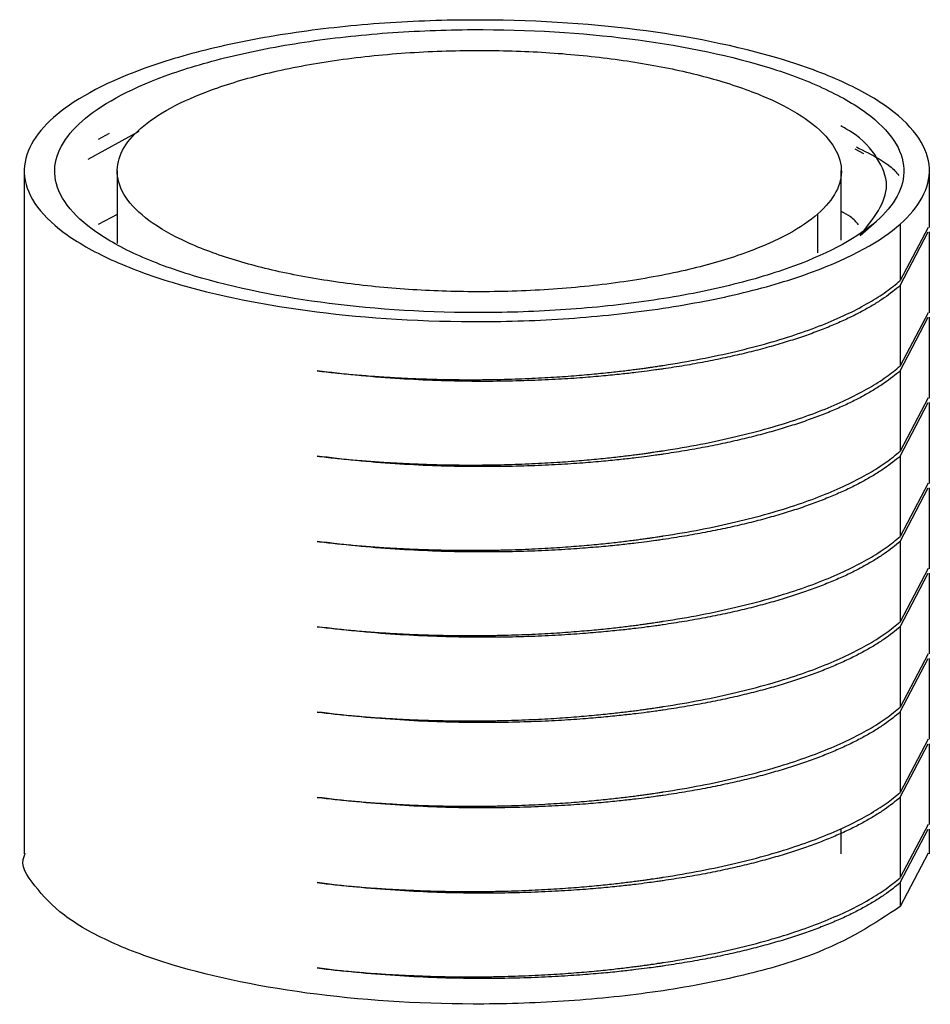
# Paper-space layout '_Dimétrica' of a CAD drawing. Header units: millimetres. Extents: x 4499 to 4674, y 1670 to 2994.
# Tile 3 of 3: x 4581 to 4591, y 2983 to 2994. Entities that reach past the tile are written whole.
import ezdxf

# ---------------------------------------------------------------- set-up
doc = ezdxf.new("R2010")
doc.units = ezdxf.units.MM

psp = doc.layouts.new('_Dimétrica')

# ---------------------------------------------------------------- linework, layer by layer
at = {"color": 7, "linetype": 'Continuous', "lineweight": 25}
for p, q in [((4582.728, 2992.816), (4582.164, 2992.51)), ((4582.401, 2992.797), (4582.279, 2992.73)), ((4590.738, 2992.57), (4590.641, 2992.624)), ((4581.461, 2992.388), (4581.461, 2984.836)), ((4582.488, 2992.385), (4582.488, 2991.579)), ((4590.488, 2991.616), (4590.488, 2992.385)), ((4591.461, 2991.757), (4591.461, 2992.388)), ((4582.488, 2991.902), (4582.279, 2991.788)), ((4590.23, 2991.476), (4590.23, 2991.909)), ((4590.698, 2991.67), (4590.876, 2991.827)), ((4591.139, 2991.794), (4591.139, 2991.17)), ((4591.449, 2991.758), (4591.139, 2991.17)), ((4591.139, 2991.116), (4591.449, 2991.708)), ((4591.461, 2990.815), (4591.461, 2991.707)), ((4591.139, 2991.116), (4591.139, 2990.227)), ((4591.449, 2990.815), (4591.139, 2990.227)), ((4591.139, 2990.173), (4591.449, 2990.765)), ((4591.461, 2989.872), (4591.461, 2990.764)), ((4591.139, 2990.173), (4591.139, 2989.285)), ((4591.449, 2989.873), (4591.139, 2989.285)), ((4591.139, 2989.23), (4591.449, 2989.822)), ((4591.461, 2988.929), (4591.461, 2989.821)), ((4591.139, 2989.23), (4591.139, 2988.342)), ((4591.449, 2988.93), (4591.139, 2988.342)), ((4591.139, 2988.287), (4591.449, 2988.879)), ((4591.461, 2987.986), (4591.461, 2988.878)), ((4591.139, 2988.287), (4591.139, 2987.399)), ((4591.449, 2987.987), (4591.139, 2987.399)), ((4591.139, 2987.344), (4591.449, 2987.936)), ((4591.461, 2987.043), (4591.461, 2987.936)), ((4591.139, 2987.344), (4591.139, 2986.456)), ((4591.449, 2987.044), (4591.139, 2986.456)), ((4591.139, 2986.402), (4591.449, 2986.994)), ((4591.461, 2986.101), (4591.461, 2986.993)), ((4591.139, 2986.402), (4591.139, 2985.513)), ((4591.449, 2986.101), (4591.139, 2985.513)), ((4591.139, 2985.459), (4591.449, 2986.051)), ((4591.461, 2985.158), (4591.461, 2986.05)), ((4591.139, 2985.459), (4591.139, 2984.571)), ((4591.449, 2985.159), (4591.139, 2984.571)), ((4590.488, 2984.833), (4590.488, 2985.106)), ((4591.139, 2984.516), (4591.449, 2985.108)), ((4591.461, 2984.836), (4591.461, 2985.107)), ((4591.448, 2984.842), (4591.139, 2984.252)), ((4591.139, 2984.516), (4591.139, 2984.252))]:
    psp.add_line(p, q, dxfattribs=at)
for points, knots in [([(4591.139, 2991.794), (4591.347, 2991.978), (4591.471, 2992.189), (4591.456, 2992.52), (4591.417, 2992.632), (4591.27, 2992.854), (4591.161, 2992.964), (4590.877, 2993.174), (4590.702, 2993.274), (4590.299, 2993.458), (4590.071, 2993.542), (4589.337, 2993.765), (4588.78, 2993.873), (4587.678, 2994.012), (4587.045, 2994.053), (4586.053, 2994.048), (4585.715, 2994.035), (4585.048, 2993.986), (4584.719, 2993.95), (4584.09, 2993.855), (4583.79, 2993.797), (4583.238, 2993.663), (4582.986, 2993.587), (4582.318, 2993.342), (4581.993, 2993.156), (4581.784, 2992.973)], [0, 0, 0, 0, 0.125, 0.125, 0.1875, 0.1875, 0.25, 0.25, 0.3125, 0.3125, 0.375, 0.375, 0.5, 0.5, 0.625, 0.625, 0.6875, 0.6875, 0.75, 0.75, 0.8125, 0.8125, 0.875, 0.875, 1, 1, 1, 1]), ([(4590.876, 2991.827), (4591.072, 2992), (4591.188, 2992.197), (4591.174, 2992.508), (4591.138, 2992.613), (4590.999, 2992.822), (4590.897, 2992.925), (4590.631, 2993.122), (4590.466, 2993.215), (4590.089, 2993.388), (4589.875, 2993.467), (4589.186, 2993.676), (4588.664, 2993.777), (4587.63, 2993.908), (4587.036, 2993.947), (4586.105, 2993.942), (4585.788, 2993.93), (4585.163, 2993.884), (4584.854, 2993.85), (4584.263, 2993.761), (4583.982, 2993.706), (4583.465, 2993.58), (4583.228, 2993.509), (4582.601, 2993.279), (4582.296, 2993.105), (4581.905, 2992.76), (4581.789, 2992.563), (4581.803, 2992.252), (4581.839, 2992.147), (4581.978, 2991.938), (4582.08, 2991.835), (4582.346, 2991.638), (4582.51, 2991.545), (4582.888, 2991.372), (4583.102, 2991.293), (4583.791, 2991.084), (4584.313, 2990.983), (4585.347, 2990.852), (4585.941, 2990.813), (4586.872, 2990.818), (4587.189, 2990.83), (4587.814, 2990.876), (4588.123, 2990.91), (4588.714, 2990.999), (4588.995, 2991.054), (4589.512, 2991.18), (4589.749, 2991.251), (4590.376, 2991.481), (4590.681, 2991.655), (4590.876, 2991.827)], [0, 0, 0, 0, 0.0625, 0.0625, 0.09375, 0.09375, 0.125, 0.125, 0.15625, 0.15625, 0.1875, 0.1875, 0.25, 0.25, 0.3125, 0.3125, 0.34375, 0.34375, 0.375, 0.375, 0.40625, 0.40625, 0.4375, 0.4375, 0.5, 0.5, 0.5625, 0.5625, 0.59375, 0.59375, 0.625, 0.625, 0.65625, 0.65625, 0.6875, 0.6875, 0.75, 0.75, 0.8125, 0.8125, 0.84375, 0.84375, 0.875, 0.875, 0.90625, 0.90625, 0.9375, 0.9375, 1, 1, 1, 1]), ([(4590.23, 2991.909), (4590.319, 2991.987), (4590.453, 2992.149), (4590.513, 2992.407), (4590.42, 2992.672), (4590.16, 2992.932), (4589.746, 2993.17), (4589.211, 2993.368), (4588.592, 2993.524), (4587.911, 2993.634), (4587.181, 2993.702), (4586.408, 2993.721), (4585.613, 2993.691), (4584.831, 2993.604), (4584.119, 2993.466), (4583.524, 2993.287), (4583.057, 2993.081), (4582.725, 2992.854), (4582.524, 2992.611), (4582.464, 2992.353), (4582.557, 2992.088), (4582.817, 2991.828), (4583.231, 2991.59), (4583.766, 2991.392), (4584.385, 2991.236), (4585.066, 2991.126), (4585.796, 2991.058), (4586.569, 2991.039), (4587.364, 2991.069), (4588.146, 2991.156), (4588.858, 2991.294), (4589.453, 2991.473), (4589.92, 2991.679), (4590.141, 2991.83), (4590.23, 2991.909)], [0, 0, 0, 0, 0.030003, 0.060005, 0.092162, 0.125, 0.157838, 0.189995, 0.219998, 0.25, 0.280003, 0.310005, 0.342162, 0.375, 0.407838, 0.439995, 0.469998, 0.5, 0.530003, 0.560005, 0.592162, 0.625, 0.657838, 0.689995, 0.719998, 0.75, 0.780003, 0.810005, 0.842162, 0.875, 0.907838, 0.939995, 0.969998, 1, 1, 1, 1]), ([(4581.784, 2992.973), (4581.576, 2992.789), (4581.452, 2992.578), (4581.467, 2992.247), (4581.506, 2992.135), (4581.653, 2991.912), (4581.762, 2991.803), (4582.046, 2991.593), (4582.221, 2991.493), (4582.624, 2991.309), (4582.851, 2991.225), (4583.586, 2991.002), (4584.142, 2990.894), (4585.245, 2990.755), (4585.878, 2990.714), (4586.87, 2990.719), (4587.208, 2990.731), (4587.875, 2990.781), (4588.204, 2990.817), (4588.833, 2990.912), (4589.133, 2990.97), (4589.685, 2991.104), (4589.937, 2991.18), (4590.605, 2991.425), (4590.93, 2991.61), (4591.139, 2991.794)], [0, 0, 0, 0, 0.125, 0.125, 0.1875, 0.1875, 0.25, 0.25, 0.3125, 0.3125, 0.375, 0.375, 0.5, 0.5, 0.625, 0.625, 0.6875, 0.6875, 0.75, 0.75, 0.8125, 0.8125, 0.875, 0.875, 1, 1, 1, 1]), ([(4590.698, 2991.67), (4590.843, 2991.854), (4591.067, 2992.137), (4590.9, 2992.527), (4590.716, 2992.75), (4590.518, 2992.859), (4590.481, 2992.88)], [0, 0, 0, 0, 0.4511251, 0.6939736, 0.9419758, 1, 1, 1, 1]), ([(4590.654, 2992.648), (4590.742, 2992.604), (4590.868, 2992.542), (4590.973, 2992.47), (4591.01, 2992.443), (4591.02, 2992.436), (4591.067, 2992.402), (4591.095, 2992.367), (4591.124, 2992.333)], [0, 0, 0, 0, 0.448558, 0.633782, 0.682096, 0.69894, 0.700861, 1, 1, 1, 1]), ([(4590.678, 2991.786), (4590.654, 2991.816), (4590.612, 2991.868), (4590.525, 2991.914), (4590.488, 2991.933)], [0, 0, 0, 0, 0.580449, 1, 1, 1, 1]), ([(4584.699, 2990.172), (4584.765, 2990.165), (4584.894, 2990.15), (4585.091, 2990.131), (4585.286, 2990.115), (4585.479, 2990.102), (4585.67, 2990.091), (4585.858, 2990.084), (4586.041, 2990.078), (4586.221, 2990.075), (4586.395, 2990.074), (4586.563, 2990.075), (4586.726, 2990.078), (4586.882, 2990.082), (4587.032, 2990.088), (4587.175, 2990.095), (4587.31, 2990.103), (4587.439, 2990.111), (4587.56, 2990.12), (4587.674, 2990.13), (4587.78, 2990.14), (4587.879, 2990.15), (4587.971, 2990.16), (4588.055, 2990.169), (4588.132, 2990.179), (4588.202, 2990.187), (4588.265, 2990.196), (4588.321, 2990.203), (4588.369, 2990.21), (4588.411, 2990.216), (4588.446, 2990.221), (4588.474, 2990.226), (4588.496, 2990.229), (4588.511, 2990.231), (4588.659, 2990.254), (4588.936, 2990.302), (4589.325, 2990.385), (4589.686, 2990.479), (4590.015, 2990.581), (4590.312, 2990.691), (4590.573, 2990.806), (4590.797, 2990.925), (4590.988, 2991.046), (4591.089, 2991.129), (4591.139, 2991.17)], [0, 0, 0, 0, 0.026556, 0.052724, 0.078459, 0.103713, 0.12844, 0.152595, 0.17614, 0.199033, 0.221242, 0.242733, 0.263476, 0.283445, 0.302616, 0.320968, 0.338482, 0.355142, 0.370933, 0.385845, 0.399867, 0.41299, 0.425208, 0.436516, 0.446908, 0.456382, 0.464935, 0.472566, 0.479272, 0.485054, 0.48991, 0.493841, 0.496845, 0.498924, 0.500077, 0.558982, 0.617545, 0.675527, 0.7327, 0.788856, 0.843809, 0.897402, 0.9495, 1, 1, 1, 1]), ([(4591.139, 2991.116), (4591.112, 2991.093), (4591.057, 2991.047), (4590.963, 2990.978), (4590.858, 2990.91), (4590.743, 2990.843), (4590.615, 2990.777), (4590.477, 2990.712), (4590.327, 2990.648), (4590.166, 2990.586), (4589.994, 2990.527), (4589.811, 2990.47), (4589.618, 2990.415), (4589.416, 2990.364), (4589.204, 2990.316), (4588.984, 2990.271), (4588.756, 2990.23), (4588.591, 2990.204), (4588.484, 2990.189), (4588.424, 2990.18), (4588.332, 2990.168), (4588.207, 2990.152), (4588.047, 2990.134), (4587.852, 2990.115), (4587.621, 2990.095), (4587.355, 2990.078), (4587.053, 2990.064), (4586.718, 2990.056), (4586.353, 2990.055), (4585.962, 2990.065), (4585.55, 2990.087), (4585.123, 2990.121), (4584.842, 2990.155), (4584.699, 2990.172)], [0, 0, 0, 0, 0.028209, 0.056936, 0.086166, 0.115881, 0.146059, 0.176677, 0.207709, 0.239125, 0.270894, 0.302982, 0.335351, 0.367964, 0.400779, 0.433756, 0.46685, 0.500018, 0.503776, 0.512016, 0.524735, 0.541927, 0.563576, 0.589652, 0.6201, 0.654833, 0.693724, 0.736593, 0.783202, 0.833249, 0.886364, 0.94211, 1, 1, 1, 1]), ([(4584.699, 2989.23), (4584.765, 2989.222), (4584.894, 2989.207), (4585.091, 2989.188), (4585.286, 2989.172), (4585.479, 2989.159), (4585.67, 2989.149), (4585.858, 2989.141), (4586.041, 2989.135), (4586.221, 2989.132), (4586.395, 2989.131), (4586.563, 2989.132), (4586.726, 2989.135), (4586.882, 2989.14), (4587.032, 2989.145), (4587.175, 2989.152), (4587.31, 2989.16), (4587.439, 2989.168), (4587.56, 2989.178), (4587.674, 2989.187), (4587.78, 2989.197), (4587.879, 2989.207), (4587.971, 2989.217), (4588.055, 2989.226), (4588.132, 2989.236), (4588.202, 2989.245), (4588.265, 2989.253), (4588.321, 2989.26), (4588.369, 2989.267), (4588.411, 2989.273), (4588.446, 2989.279), (4588.474, 2989.283), (4588.496, 2989.286), (4588.511, 2989.288), (4588.659, 2989.311), (4588.936, 2989.359), (4589.325, 2989.443), (4589.686, 2989.536), (4590.015, 2989.639), (4590.312, 2989.748), (4590.573, 2989.864), (4590.797, 2989.983), (4590.988, 2990.103), (4591.089, 2990.186), (4591.139, 2990.227)], [0, 0, 0, 0, 0.026556, 0.052724, 0.078459, 0.103713, 0.12844, 0.152595, 0.176139, 0.199033, 0.221242, 0.242733, 0.263476, 0.283445, 0.302616, 0.320968, 0.338482, 0.355142, 0.370933, 0.385845, 0.399867, 0.41299, 0.425208, 0.436516, 0.446908, 0.456382, 0.464935, 0.472566, 0.479272, 0.485054, 0.48991, 0.493841, 0.496845, 0.498924, 0.500077, 0.558981, 0.617545, 0.675527, 0.7327, 0.788856, 0.843809, 0.897402, 0.9495, 1, 1, 1, 1]), ([(4591.139, 2990.173), (4591.112, 2990.15), (4591.057, 2990.104), (4590.963, 2990.036), (4590.858, 2989.968), (4590.743, 2989.9), (4590.615, 2989.834), (4590.477, 2989.769), (4590.327, 2989.705), (4590.166, 2989.644), (4589.994, 2989.584), (4589.811, 2989.527), (4589.618, 2989.472), (4589.416, 2989.421), (4589.204, 2989.373), (4588.984, 2989.328), (4588.756, 2989.288), (4588.591, 2989.262), (4588.484, 2989.246), (4588.424, 2989.238), (4588.332, 2989.225), (4588.207, 2989.209), (4588.047, 2989.191), (4587.852, 2989.172), (4587.621, 2989.152), (4587.355, 2989.135), (4587.053, 2989.121), (4586.718, 2989.113), (4586.353, 2989.113), (4585.962, 2989.122), (4585.55, 2989.144), (4585.123, 2989.178), (4584.842, 2989.212), (4584.699, 2989.23)], [0, 0, 0, 0, 0.028209, 0.056936, 0.086166, 0.115881, 0.146059, 0.176678, 0.207709, 0.239126, 0.270895, 0.302982, 0.335351, 0.367964, 0.400779, 0.433756, 0.46685, 0.500018, 0.503776, 0.512016, 0.524735, 0.541927, 0.563576, 0.589652, 0.6201, 0.654833, 0.693724, 0.736593, 0.783202, 0.833249, 0.886364, 0.94211, 1, 1, 1, 1]), ([(4584.699, 2988.287), (4584.765, 2988.279), (4584.894, 2988.264), (4585.091, 2988.246), (4585.286, 2988.229), (4585.479, 2988.216), (4585.67, 2988.206), (4585.858, 2988.198), (4586.041, 2988.193), (4586.221, 2988.189), (4586.395, 2988.189), (4586.563, 2988.19), (4586.726, 2988.192), (4586.882, 2988.197), (4587.032, 2988.202), (4587.175, 2988.209), (4587.31, 2988.217), (4587.439, 2988.226), (4587.56, 2988.235), (4587.674, 2988.244), (4587.78, 2988.254), (4587.879, 2988.264), (4587.971, 2988.274), (4588.055, 2988.284), (4588.132, 2988.293), (4588.202, 2988.302), (4588.265, 2988.31), (4588.321, 2988.318), (4588.369, 2988.324), (4588.411, 2988.331), (4588.446, 2988.336), (4588.474, 2988.34), (4588.496, 2988.343), (4588.511, 2988.346), (4588.659, 2988.369), (4588.936, 2988.417), (4589.325, 2988.5), (4589.686, 2988.593), (4590.015, 2988.696), (4590.312, 2988.806), (4590.573, 2988.921), (4590.797, 2989.04), (4590.988, 2989.161), (4591.089, 2989.244), (4591.139, 2989.285)], [0, 0, 0, 0, 0.026556, 0.052724, 0.078459, 0.103713, 0.12844, 0.152595, 0.176139, 0.199033, 0.221242, 0.242733, 0.263476, 0.283445, 0.302616, 0.320968, 0.338482, 0.355142, 0.370933, 0.385845, 0.399867, 0.41299, 0.425208, 0.436516, 0.446908, 0.456382, 0.464935, 0.472566, 0.479272, 0.485054, 0.48991, 0.493841, 0.496845, 0.498924, 0.500077, 0.558981, 0.617545, 0.675527, 0.7327, 0.788856, 0.843809, 0.897402, 0.9495, 1, 1, 1, 1]), ([(4591.139, 2989.23), (4591.112, 2989.207), (4591.057, 2989.161), (4590.963, 2989.093), (4590.858, 2989.025), (4590.743, 2988.958), (4590.615, 2988.891), (4590.477, 2988.826), (4590.327, 2988.763), (4590.166, 2988.701), (4589.994, 2988.641), (4589.811, 2988.584), (4589.618, 2988.53), (4589.416, 2988.478), (4589.204, 2988.43), (4588.984, 2988.386), (4588.756, 2988.345), (4588.591, 2988.319), (4588.484, 2988.303), (4588.424, 2988.295), (4588.332, 2988.282), (4588.207, 2988.267), (4588.047, 2988.248), (4587.852, 2988.229), (4587.621, 2988.21), (4587.355, 2988.192), (4587.053, 2988.178), (4586.718, 2988.17), (4586.353, 2988.17), (4585.962, 2988.179), (4585.55, 2988.201), (4585.123, 2988.235), (4584.842, 2988.269), (4584.699, 2988.287)], [0, 0, 0, 0, 0.028209, 0.056936, 0.086166, 0.115881, 0.146059, 0.176677, 0.207709, 0.239125, 0.270894, 0.302982, 0.335351, 0.367964, 0.400779, 0.433756, 0.46685, 0.500018, 0.503776, 0.512016, 0.524735, 0.541927, 0.563576, 0.589652, 0.6201, 0.654833, 0.693724, 0.736593, 0.783202, 0.833249, 0.886364, 0.94211, 1, 1, 1, 1]), ([(4584.699, 2987.344), (4584.765, 2987.337), (4584.894, 2987.322), (4585.091, 2987.303), (4585.286, 2987.287), (4585.479, 2987.273), (4585.67, 2987.263), (4585.858, 2987.255), (4586.041, 2987.25), (4586.221, 2987.247), (4586.395, 2987.246), (4586.563, 2987.247), (4586.726, 2987.25), (4586.882, 2987.254), (4587.032, 2987.26), (4587.175, 2987.266), (4587.31, 2987.274), (4587.439, 2987.283), (4587.56, 2987.292), (4587.674, 2987.302), (4587.78, 2987.311), (4587.879, 2987.321), (4587.971, 2987.331), (4588.055, 2987.341), (4588.132, 2987.35), (4588.202, 2987.359), (4588.265, 2987.367), (4588.321, 2987.375), (4588.369, 2987.382), (4588.411, 2987.388), (4588.446, 2987.393), (4588.474, 2987.397), (4588.496, 2987.4), (4588.511, 2987.403), (4588.659, 2987.426), (4588.936, 2987.474), (4589.325, 2987.557), (4589.686, 2987.651), (4590.015, 2987.753), (4590.312, 2987.863), (4590.573, 2987.978), (4590.797, 2988.097), (4590.988, 2988.218), (4591.089, 2988.301), (4591.139, 2988.342)], [0, 0, 0, 0, 0.026556, 0.052724, 0.078459, 0.103713, 0.12844, 0.152595, 0.176139, 0.199033, 0.221242, 0.242733, 0.263476, 0.283445, 0.302616, 0.320968, 0.338482, 0.355142, 0.370933, 0.385845, 0.399867, 0.41299, 0.425208, 0.436516, 0.446908, 0.456382, 0.464935, 0.472566, 0.479272, 0.485054, 0.48991, 0.493841, 0.496845, 0.498924, 0.500077, 0.558981, 0.617545, 0.675527, 0.7327, 0.788856, 0.843809, 0.897402, 0.9495, 1, 1, 1, 1]), ([(4591.139, 2988.287), (4591.112, 2988.264), (4591.057, 2988.218), (4590.963, 2988.15), (4590.858, 2988.082), (4590.743, 2988.015), (4590.615, 2987.948), (4590.477, 2987.883), (4590.327, 2987.82), (4590.166, 2987.758), (4589.994, 2987.698), (4589.811, 2987.641), (4589.618, 2987.587), (4589.416, 2987.535), (4589.204, 2987.487), (4588.984, 2987.443), (4588.756, 2987.402), (4588.591, 2987.376), (4588.484, 2987.36), (4588.424, 2987.352), (4588.332, 2987.34), (4588.207, 2987.324), (4588.047, 2987.306), (4587.852, 2987.286), (4587.621, 2987.267), (4587.355, 2987.249), (4587.053, 2987.235), (4586.718, 2987.227), (4586.353, 2987.227), (4585.962, 2987.237), (4585.55, 2987.258), (4585.123, 2987.293), (4584.842, 2987.327), (4584.699, 2987.344)], [0, 0, 0, 0, 0.028209, 0.056936, 0.086166, 0.115881, 0.146059, 0.176678, 0.207709, 0.239126, 0.270895, 0.302982, 0.335351, 0.367964, 0.400779, 0.433756, 0.46685, 0.500018, 0.503776, 0.512016, 0.524735, 0.541927, 0.563576, 0.589652, 0.6201, 0.654833, 0.693724, 0.736593, 0.783202, 0.833249, 0.886364, 0.94211, 1, 1, 1, 1]), ([(4584.699, 2986.401), (4584.765, 2986.394), (4584.894, 2986.379), (4585.091, 2986.36), (4585.286, 2986.344), (4585.479, 2986.331), (4585.67, 2986.32), (4585.858, 2986.312), (4586.041, 2986.307), (4586.221, 2986.304), (4586.395, 2986.303), (4586.563, 2986.304), (4586.726, 2986.307), (4586.882, 2986.311), (4587.032, 2986.317), (4587.175, 2986.324), (4587.31, 2986.331), (4587.439, 2986.34), (4587.56, 2986.349), (4587.674, 2986.359), (4587.78, 2986.369), (4587.879, 2986.379), (4587.971, 2986.388), (4588.055, 2986.398), (4588.132, 2986.407), (4588.202, 2986.416), (4588.265, 2986.424), (4588.321, 2986.432), (4588.369, 2986.439), (4588.411, 2986.445), (4588.446, 2986.45), (4588.474, 2986.454), (4588.496, 2986.458), (4588.511, 2986.46), (4588.659, 2986.483), (4588.936, 2986.531), (4589.325, 2986.614), (4589.686, 2986.708), (4590.015, 2986.81), (4590.312, 2986.92), (4590.573, 2987.035), (4590.797, 2987.154), (4590.988, 2987.275), (4591.089, 2987.358), (4591.139, 2987.399)], [0, 0, 0, 0, 0.026556, 0.052724, 0.078459, 0.103713, 0.12844, 0.152595, 0.176139, 0.199033, 0.221242, 0.242733, 0.263476, 0.283445, 0.302616, 0.320968, 0.338482, 0.355142, 0.370933, 0.385845, 0.399867, 0.41299, 0.425208, 0.436516, 0.446908, 0.456382, 0.464935, 0.472566, 0.479272, 0.485054, 0.48991, 0.493841, 0.496845, 0.498924, 0.500077, 0.558981, 0.617545, 0.675527, 0.7327, 0.788856, 0.843809, 0.897402, 0.9495, 1, 1, 1, 1]), ([(4591.139, 2987.344), (4591.112, 2987.322), (4591.057, 2987.275), (4590.963, 2987.207), (4590.858, 2987.139), (4590.743, 2987.072), (4590.615, 2987.006), (4590.477, 2986.941), (4590.327, 2986.877), (4590.166, 2986.815), (4589.994, 2986.756), (4589.811, 2986.698), (4589.618, 2986.644), (4589.416, 2986.593), (4589.204, 2986.544), (4588.984, 2986.5), (4588.756, 2986.459), (4588.591, 2986.433), (4588.484, 2986.418), (4588.424, 2986.409), (4588.332, 2986.397), (4588.207, 2986.381), (4588.047, 2986.363), (4587.852, 2986.343), (4587.621, 2986.324), (4587.355, 2986.306), (4587.053, 2986.293), (4586.718, 2986.284), (4586.353, 2986.284), (4585.962, 2986.294), (4585.55, 2986.316), (4585.123, 2986.35), (4584.842, 2986.384), (4584.699, 2986.401)], [0, 0, 0, 0, 0.028209, 0.056936, 0.086166, 0.115881, 0.146059, 0.176677, 0.207709, 0.239125, 0.270894, 0.302982, 0.335351, 0.367964, 0.400779, 0.433756, 0.46685, 0.500018, 0.503776, 0.512016, 0.524735, 0.541927, 0.563576, 0.589652, 0.6201, 0.654833, 0.693724, 0.736593, 0.783202, 0.833249, 0.886364, 0.94211, 1, 1, 1, 1]), ([(4584.699, 2985.458), (4584.765, 2985.451), (4584.894, 2985.436), (4585.091, 2985.417), (4585.286, 2985.401), (4585.479, 2985.388), (4585.67, 2985.377), (4585.858, 2985.369), (4586.041, 2985.364), (4586.221, 2985.361), (4586.395, 2985.36), (4586.563, 2985.361), (4586.726, 2985.364), (4586.882, 2985.368), (4587.032, 2985.374), (4587.175, 2985.381), (4587.31, 2985.389), (4587.439, 2985.397), (4587.56, 2985.406), (4587.674, 2985.416), (4587.78, 2985.426), (4587.879, 2985.436), (4587.971, 2985.446), (4588.055, 2985.455), (4588.132, 2985.464), (4588.202, 2985.473), (4588.265, 2985.482), (4588.321, 2985.489), (4588.369, 2985.496), (4588.411, 2985.502), (4588.446, 2985.507), (4588.474, 2985.512), (4588.496, 2985.515), (4588.511, 2985.517), (4588.659, 2985.54), (4588.936, 2985.588), (4589.325, 2985.671), (4589.686, 2985.765), (4590.015, 2985.867), (4590.312, 2985.977), (4590.573, 2986.092), (4590.797, 2986.211), (4590.988, 2986.332), (4591.089, 2986.415), (4591.139, 2986.456)], [0, 0, 0, 0, 0.026556, 0.052724, 0.078459, 0.103713, 0.12844, 0.152595, 0.176139, 0.199033, 0.221242, 0.242733, 0.263476, 0.283445, 0.302616, 0.320968, 0.338482, 0.355142, 0.370933, 0.385845, 0.399867, 0.41299, 0.425208, 0.436516, 0.446908, 0.456382, 0.464935, 0.472566, 0.479272, 0.485054, 0.48991, 0.493841, 0.496845, 0.498924, 0.500077, 0.558981, 0.617545, 0.675527, 0.7327, 0.788856, 0.843809, 0.897402, 0.9495, 1, 1, 1, 1]), ([(4591.139, 2986.402), (4591.112, 2986.379), (4591.057, 2986.333), (4590.963, 2986.264), (4590.858, 2986.196), (4590.743, 2986.129), (4590.615, 2986.063), (4590.477, 2985.998), (4590.327, 2985.934), (4590.166, 2985.872), (4589.994, 2985.813), (4589.811, 2985.756), (4589.618, 2985.701), (4589.416, 2985.65), (4589.204, 2985.602), (4588.984, 2985.557), (4588.756, 2985.516), (4588.591, 2985.49), (4588.484, 2985.475), (4588.424, 2985.466), (4588.332, 2985.454), (4588.207, 2985.438), (4588.047, 2985.42), (4587.852, 2985.401), (4587.621, 2985.381), (4587.355, 2985.364), (4587.053, 2985.35), (4586.718, 2985.342), (4586.353, 2985.341), (4585.962, 2985.351), (4585.55, 2985.373), (4585.123, 2985.407), (4584.842, 2985.441), (4584.699, 2985.458)], [0, 0, 0, 0, 0.028209, 0.056936, 0.086166, 0.115881, 0.146059, 0.176677, 0.207709, 0.239125, 0.270894, 0.302982, 0.335351, 0.367964, 0.400779, 0.433756, 0.46685, 0.500018, 0.503776, 0.512016, 0.524735, 0.541927, 0.563576, 0.589652, 0.6201, 0.654833, 0.693724, 0.736593, 0.783202, 0.833249, 0.886364, 0.94211, 1, 1, 1, 1]), ([(4584.699, 2984.516), (4584.765, 2984.508), (4584.894, 2984.493), (4585.091, 2984.474), (4585.286, 2984.458), (4585.479, 2984.445), (4585.67, 2984.435), (4585.858, 2984.427), (4586.041, 2984.421), (4586.221, 2984.418), (4586.395, 2984.417), (4586.563, 2984.418), (4586.726, 2984.421), (4586.882, 2984.425), (4587.032, 2984.431), (4587.175, 2984.438), (4587.31, 2984.446), (4587.439, 2984.454), (4587.56, 2984.464), (4587.674, 2984.473), (4587.78, 2984.483), (4587.879, 2984.493), (4587.971, 2984.503), (4588.055, 2984.512), (4588.132, 2984.522), (4588.202, 2984.53), (4588.265, 2984.539), (4588.321, 2984.546), (4588.369, 2984.553), (4588.411, 2984.559), (4588.446, 2984.564), (4588.474, 2984.569), (4588.496, 2984.572), (4588.511, 2984.574), (4588.659, 2984.597), (4588.936, 2984.645), (4589.325, 2984.729), (4589.686, 2984.822), (4590.015, 2984.925), (4590.312, 2985.034), (4590.573, 2985.149), (4590.797, 2985.269), (4590.988, 2985.389), (4591.089, 2985.472), (4591.139, 2985.513)], [0, 0, 0, 0, 0.026556, 0.052724, 0.078459, 0.103713, 0.12844, 0.152595, 0.176139, 0.199033, 0.221242, 0.242733, 0.263476, 0.283445, 0.302616, 0.320968, 0.338482, 0.355142, 0.370933, 0.385845, 0.399867, 0.41299, 0.425208, 0.436516, 0.446908, 0.456382, 0.464935, 0.472566, 0.479272, 0.485054, 0.48991, 0.493841, 0.496845, 0.498924, 0.500077, 0.558981, 0.617545, 0.675527, 0.7327, 0.788856, 0.843809, 0.897402, 0.9495, 1, 1, 1, 1]), ([(4591.139, 2985.459), (4591.112, 2985.436), (4591.057, 2985.39), (4590.963, 2985.321), (4590.858, 2985.254), (4590.743, 2985.186), (4590.615, 2985.12), (4590.477, 2985.055), (4590.327, 2984.991), (4590.166, 2984.93), (4589.994, 2984.87), (4589.811, 2984.813), (4589.618, 2984.758), (4589.416, 2984.707), (4589.204, 2984.659), (4588.984, 2984.614), (4588.756, 2984.573), (4588.591, 2984.548), (4588.484, 2984.532), (4588.424, 2984.524), (4588.332, 2984.511), (4588.207, 2984.495), (4588.047, 2984.477), (4587.852, 2984.458), (4587.621, 2984.438), (4587.355, 2984.421), (4587.053, 2984.407), (4586.718, 2984.399), (4586.353, 2984.399), (4585.962, 2984.408), (4585.55, 2984.43), (4585.123, 2984.464), (4584.842, 2984.498), (4584.699, 2984.516)], [0, 0, 0, 0, 0.028209, 0.056936, 0.086166, 0.115881, 0.146059, 0.176677, 0.207709, 0.239126, 0.270894, 0.302982, 0.335351, 0.367964, 0.400779, 0.433756, 0.46685, 0.500018, 0.503776, 0.512016, 0.524735, 0.541927, 0.563576, 0.589652, 0.6201, 0.654833, 0.693724, 0.736593, 0.783202, 0.833249, 0.886364, 0.94211, 1, 1, 1, 1]), ([(4591.139, 2984.252), (4590.854, 2984.063), (4590.416, 2983.774), (4589.421, 2983.484), (4588.534, 2983.311), (4587.555, 2983.203), (4586.253, 2983.152), (4584.651, 2983.244), (4583.265, 2983.528), (4582.392, 2983.853), (4581.865, 2984.151), (4581.574, 2984.475), (4581.405, 2984.713), (4581.471, 2984.832), (4581.475, 2984.84)], [0, 0, 0, 0, 0.13526, 0.2080729, 0.2824309, 0.356789, 0.4296018, 0.5648619, 0.7001219, 0.7729348, 0.8472928, 0.9216509, 0.9944637, 1, 1, 1, 1]), ([(4584.699, 2983.573), (4584.765, 2983.565), (4584.894, 2983.55), (4585.091, 2983.531), (4585.286, 2983.515), (4585.479, 2983.502), (4585.67, 2983.492), (4585.858, 2983.484), (4586.041, 2983.478), (4586.221, 2983.475), (4586.395, 2983.474), (4586.563, 2983.476), (4586.726, 2983.478), (4586.882, 2983.483), (4587.032, 2983.488), (4587.175, 2983.495), (4587.31, 2983.503), (4587.439, 2983.512), (4587.56, 2983.521), (4587.674, 2983.53), (4587.78, 2983.54), (4587.879, 2983.55), (4587.971, 2983.56), (4588.055, 2983.57), (4588.132, 2983.579), (4588.202, 2983.588), (4588.265, 2983.596), (4588.321, 2983.604), (4588.369, 2983.61), (4588.411, 2983.616), (4588.446, 2983.622), (4588.474, 2983.626), (4588.496, 2983.629), (4588.511, 2983.632), (4588.659, 2983.654), (4588.936, 2983.702), (4589.325, 2983.786), (4589.686, 2983.879), (4590.015, 2983.982), (4590.312, 2984.092), (4590.573, 2984.207), (4590.797, 2984.326), (4590.988, 2984.447), (4591.089, 2984.53), (4591.139, 2984.57)], [0, 0, 0, 0, 0.026556, 0.052724, 0.078459, 0.103713, 0.12844, 0.152595, 0.176139, 0.199033, 0.221242, 0.242733, 0.263476, 0.283445, 0.302616, 0.320968, 0.338482, 0.355142, 0.370933, 0.385845, 0.399867, 0.41299, 0.425208, 0.436516, 0.446908, 0.456382, 0.464935, 0.472566, 0.479272, 0.485054, 0.48991, 0.493841, 0.496845, 0.498924, 0.500077, 0.558981, 0.617545, 0.675527, 0.7327, 0.788856, 0.843809, 0.897402, 0.9495, 1, 1, 1, 1]), ([(4591.139, 2984.516), (4591.112, 2984.493), (4591.057, 2984.447), (4590.963, 2984.379), (4590.858, 2984.311), (4590.743, 2984.244), (4590.615, 2984.177), (4590.477, 2984.112), (4590.327, 2984.049), (4590.166, 2983.987), (4589.994, 2983.927), (4589.811, 2983.87), (4589.618, 2983.816), (4589.416, 2983.764), (4589.204, 2983.716), (4588.984, 2983.671), (4588.756, 2983.631), (4588.591, 2983.605), (4588.484, 2983.589), (4588.424, 2983.581), (4588.332, 2983.568), (4588.207, 2983.553), (4588.047, 2983.534), (4587.852, 2983.515), (4587.621, 2983.496), (4587.355, 2983.478), (4587.053, 2983.464), (4586.718, 2983.456), (4586.353, 2983.456), (4585.962, 2983.465), (4585.55, 2983.487), (4585.123, 2983.521), (4584.842, 2983.555), (4584.699, 2983.573)], [0, 0, 0, 0, 0.028209, 0.056936, 0.086166, 0.115881, 0.146059, 0.176678, 0.207709, 0.239126, 0.270895, 0.302982, 0.335351, 0.367964, 0.400779, 0.433756, 0.46685, 0.500018, 0.503776, 0.512016, 0.524735, 0.541927, 0.563576, 0.589652, 0.6201, 0.654833, 0.693724, 0.736593, 0.783202, 0.833249, 0.886364, 0.94211, 1, 1, 1, 1])]:
    psp.add_open_spline(points, degree=3, knots=knots, dxfattribs=at)

doc.saveas('drawing.dxf')
